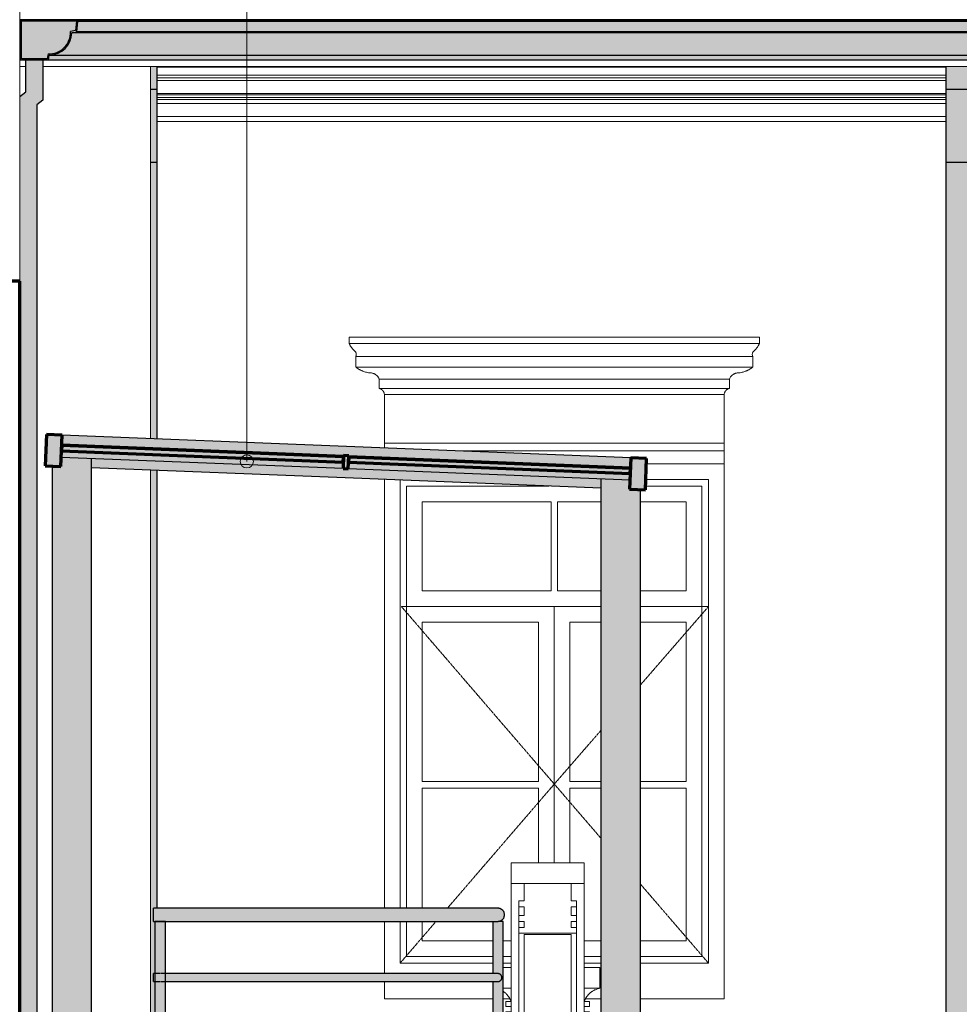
# Model space of a CAD drawing. Header units: millimetres. Extents: x -6278 to 66626, y -2027 to 8822.
# Tile 35 of 41: x 47513 to 51107, y 1563 to 5329. Entities that reach past the tile are written whole.
import ezdxf

# ---------------------------------------------------------------- set-up
doc = ezdxf.new("R2010")
doc.units = ezdxf.units.MM
doc.linetypes.add('_Tracejado pequeno', pattern=[2.25, 1.5, -0.75])
for name, color, linetype, lineweight in [('A-FLOR-HRAL', 11, 'Continuous', 25), ('A-GENM', 13, 'Continuous', 18), ('A-GLAZ', 151, 'Continuous', 18), ('A-GLAZ-CURT', 52, 'Continuous', 25), ('A-GLAZ-CWMG', 51, 'Continuous', 18), ('A-GLAZ-HDLN', 1, '_Tracejado pequeno', 18), ('A-ROOF', 132, 'Continuous', 25), ('A-ROOF-OTLN', 132, 'Continuous', 18), ('A-WALL', 113, 'Continuous', 18), ('G-ANNO-TEXT', 231, 'Continuous', 9), ('S-COLS', 52, 'Continuous', 25)]:
    doc.layers.add(name, color=color, linetype=linetype, lineweight=lineweight)

# ---------------------------------------------------------------- blocks, each defined once
blk = doc.blocks.new('Railing - 4 cm-3948223-CORTE D - MANTER _ CONSTRUIR')
at = {"layer": 'A-FLOR-HRAL'}
blk.add_hatch(color=9, dxfattribs=at).paths.add_polyline_path([(7923.4, 1030), (7943.4, 1030), (7943.4, 1880), (7903.4, 1880), (7903.4, 1680), (7927.3, 1679.5), (7930.9, 1678), (7934.3, 1675.2), (7937.1, 1670.9), (7938, 1668.3), (7938.4, 1665), (7937.1, 1659.1), (7936.4, 1657.5), (7933.4, 1653.9), (7929.8, 1651.5), (7927.3, 1650.5), (7919.8, 1650), (7903.4, 1650), (7903.4, 1480), (7927.3, 1479.5), (7930.9, 1478), (7935.2, 1474.1), (7937.1, 1470.9), (7937.9, 1468.9), (7938.4, 1465), (7937.1, 1459.1), (7935.3, 1456), (7933.4, 1453.9), (7930.9, 1452), (7926, 1450.3), (7921, 1450), (7903.4, 1450), (7903.8, 1280), (7927.3, 1279.5), (7932, 1277.2), (7934, 1275.6), (7937.1, 1270.9), (7937.9, 1268.9), (7938.4, 1265), (7937.1, 1259.1), (7936.1, 1257.1), (7933.4, 1253.9), (7930.9, 1252), (7927.1, 1250.5), (7922.1, 1250), (7903.4, 1250), (7903.4, 1030), (7918.4, 1030)], flags=0)
at = {"layer": 'A-FLOR-HRAL', "color": 5}
for p, q in [((7903.4, 1880), (7903.4, 1680)), ((7943.4, 1880), (7923.4, 1880)), ((7943.4, 1030), (7943.4, 1880)), ((7903.4, 1650), (7903.4, 1480)), ((7903.4, 1450), (7903.4, 1280)), ((7903.4, 1250), (7903.4, 1030))]:
    blk.add_line(p, q, dxfattribs=at)
blk = doc.blocks.new('Railing - 4 cm-V21-CORTE D - MANTER _ CONSTRUIR')
at = {"layer": 'A-FLOR-HRAL'}
for points in [[(6626, 1030), (6631, 1030), (6631, 1880), (6611, 1880), (6611.3, 1679.8), (6612.3, 1679), (6617.3, 1670.9), (6618.2, 1668.3), (6618.7, 1665), (6617.3, 1659.1), (6616.7, 1657.5), (6611, 1650), (6611, 1480), (6612.3, 1479), (6617.3, 1470.9), (6618.2, 1468.9), (6618.7, 1465), (6617.3, 1459.1), (6615.5, 1456), (6611, 1450), (6611, 1280), (6612.3, 1279), (6617.3, 1270.9), (6618.2, 1268.9), (6618.7, 1265), (6617.3, 1259.1), (6616.3, 1257.1), (6611, 1250), (6611, 1030), (6621, 1030)], [(6631, 1030), (6651, 1030), (6650.6, 1250.2), (6649.6, 1251), (6644.6, 1259.1), (6643.6, 1262.4), (6643.3, 1265), (6644.6, 1270.9), (6645.3, 1272.5), (6651, 1280), (6651, 1450), (6649.6, 1451), (6644.6, 1459.1), (6643.8, 1461.1), (6643.3, 1465), (6644.6, 1470.9), (6646.4, 1473.9), (6651, 1480), (6651, 1650), (6649.6, 1651), (6644.6, 1659.1), (6643.8, 1661.1), (6643.3, 1665), (6644.6, 1670.9), (6645.5, 1672.8), (6651, 1680), (6651, 1880), (6631, 1880), (6631, 1149.7)]]:
    blk.add_hatch(color=9, dxfattribs=at).paths.add_polyline_path(points, flags=0)
at = {"layer": 'A-FLOR-HRAL', "color": 5}
for p, q in [((6611, 1880), (6611, 1030)), ((6631, 1880), (6611, 1880)), ((6651, 1880), (6631, 1880)), ((6651, 1030), (6651, 1880))]:
    blk.add_line(p, q, dxfattribs=at)
blk = doc.blocks.new('Railing - Railing-2916073-CORTE D - MANTER _ CONSTRUIR')
at = {"layer": 'A-FLOR-HRAL'}
for points in [[(7364.7, 1905), (7948.4, 1905), (7947.6, 1911.5), (7945.1, 1917.5), (7941.1, 1922.7), (7935.9, 1926.7), (7929.9, 1929.1), (7923.4, 1930), (6606, 1930), (6606, 1905), (6976.9, 1905)], [(6976.9, 1880), (7923.4, 1880), (7929.9, 1880.9), (7935.9, 1883.3), (7941.1, 1887.3), (7945.1, 1892.5), (7947.6, 1898.5), (7948.4, 1905), (6606, 1905), (6606, 1880), (6782.9, 1880)]]:
    blk.add_hatch(color=9, dxfattribs=at).paths.add_polyline_path(points, flags=0)
h = blk.add_hatch(color=9, dxfattribs=at)
h.paths.add_polyline_path([(6618.7, 1665), (6618.1, 1668.9), (6616.6, 1672.5), (6611, 1680), (6606, 1679.5), (6606, 1665)], flags=0)
h.paths.add_polyline_path([(6643.3, 1665), (7938.4, 1665), (7937.9, 1668.9), (7936.4, 1672.5), (7934, 1675.6), (7930.9, 1678), (7927.3, 1679.5), (7923.4, 1680), (6649.9, 1679.5), (6645.3, 1672.5), (6643.8, 1668.9), (6643.3, 1665.1)], flags=0)
h = blk.add_hatch(color=9, dxfattribs=at)
h.paths.add_polyline_path([(7923.4, 1650), (7927.3, 1650.5), (7930.9, 1652), (7934, 1654.4), (7936.4, 1657.5), (7937.9, 1661.1), (7938.4, 1665), (6643.3, 1664.9), (6643.9, 1661), (6645.4, 1657.4), (6651, 1650), (7898, 1650)], flags=0)
h.paths.add_polyline_path([(6611, 1650), (6612, 1650.5), (6616.7, 1657.5), (6618.2, 1661.1), (6618.7, 1665), (6606, 1665), (6606, 1650)], flags=0)
h = blk.add_hatch(color=9, dxfattribs=at)
h.paths.add_polyline_path([(6618.7, 1465), (6618.1, 1468.9), (6616.6, 1472.5), (6611, 1480), (6606, 1479.5), (6606, 1465)], flags=0)
h.paths.add_polyline_path([(6643.3, 1465), (7938.4, 1465), (7937.9, 1468.9), (7936.4, 1472.5), (7934, 1475.6), (7930.9, 1478), (7927.3, 1479.5), (7923.4, 1480), (6649.9, 1479.5), (6645.3, 1472.5), (6643.8, 1468.9), (6643.3, 1465.1)], flags=0)
h = blk.add_hatch(color=9, dxfattribs=at)
h.paths.add_polyline_path([(7923.4, 1450), (7927.3, 1450.5), (7930.9, 1452), (7934, 1454.4), (7936.4, 1457.5), (7937.9, 1461.1), (7938.4, 1465), (6643.3, 1464.9), (6643.9, 1461), (6645.4, 1457.4), (6651, 1450), (7752.6, 1450)], flags=0)
h.paths.add_polyline_path([(6606, 1450), (6612, 1450.5), (6616.7, 1457.5), (6618.2, 1461.1), (6618.7, 1465), (6606, 1465), (6606, 1450.5)], flags=0)
h = blk.add_hatch(color=9, dxfattribs=at)
h.paths.add_polyline_path([(6618.7, 1265), (6618.1, 1268.9), (6616.6, 1272.5), (6611, 1280), (6606, 1279.5), (6606, 1265)], flags=0)
h.paths.add_polyline_path([(6643.3, 1265), (7938.4, 1265), (7937.9, 1268.9), (7936.4, 1272.5), (7934, 1275.6), (7930.9, 1278), (7927.3, 1279.5), (7923.4, 1280), (6649.9, 1279.5), (6645.3, 1272.5), (6643.8, 1268.9), (6643.3, 1265.1)], flags=0)
h = blk.add_hatch(color=9, dxfattribs=at)
h.paths.add_polyline_path([(7752.6, 1250), (7927.3, 1250.5), (7930.9, 1252), (7934, 1254.4), (7936.4, 1257.5), (7937.9, 1261.1), (7938.4, 1265), (6643.3, 1264.9), (6643.9, 1261), (6645.4, 1257.4), (6651, 1250), (6976.9, 1250)], flags=0)
h.paths.add_polyline_path([(6611, 1250), (6612, 1250.5), (6616.7, 1257.5), (6618.2, 1261.1), (6618.7, 1265), (6606, 1265), (6606, 1250)], flags=0)
at = {"layer": 'A-FLOR-HRAL', "color": 5}
for p, q in [((7923.4, 1930), (6606, 1930)), ((6606, 1905), (6606, 1930)), ((6606, 1880), (6606, 1905)), ((6606, 1880), (7923.4, 1880)), ((6629.2, 1680), (6606, 1680)), ((6606, 1665), (6606, 1680)), ((6606, 1650), (6606, 1665)), ((7923.4, 1680), (6632.8, 1680)), ((6606, 1650), (6629.2, 1650)), ((6632.8, 1650), (7923.4, 1650)), ((6629.2, 1480), (6606, 1480)), ((6606, 1465), (6606, 1480)), ((7923.4, 1480), (6632.8, 1480)), ((6606, 1450), (6606, 1465)), ((6606, 1450), (6629.2, 1450)), ((6632.8, 1450), (7923.4, 1450)), ((6629.2, 1280), (6606, 1280)), ((6606, 1265), (6606, 1280)), ((6606, 1250), (6606, 1265)), ((6606, 1250), (6629.2, 1250)), ((7923.4, 1280), (6632.8, 1280)), ((6632.8, 1250), (7923.4, 1250))]:
    blk.add_line(p, q, dxfattribs=at)
for points, knots in [([(7948.4, 1905), (7948.4, 1907.2), (7948, 1910.5), (7946.6, 1914.6), (7945.2, 1917.5), (7943.6, 1919.8), (7942.2, 1921.5), (7940.8, 1923.1), (7938.7, 1924.9), (7936.4, 1926.4), (7934.5, 1927.4), (7933, 1928.1), (7931.5, 1928.7), (7929.9, 1929.2), (7928.3, 1929.5), (7926.7, 1929.8), (7925.1, 1930), (7924, 1930), (7923.4, 1930)], [0, 0, 0, 0, 0.0833333, 0.125, 0.1666667, 0.2083333, 0.2291667, 0.25, 0.2916667, 0.3333333, 0.3541667, 0.375, 0.3958333, 0.4166667, 0.4375, 0.4583333, 0.4791667, 0.5, 0.5, 0.5, 0.5]), ([(7923.4, 1880), (7924, 1880), (7925.1, 1880), (7926.7, 1880.2), (7928.3, 1880.5), (7929.9, 1880.8), (7931.5, 1881.3), (7933, 1881.9), (7934.5, 1882.6), (7935.9, 1883.3), (7937.3, 1884.2), (7939.1, 1885.5), (7940.8, 1886.9), (7942.2, 1888.5), (7943.6, 1890.2), (7945.2, 1892.5), (7946.6, 1895.4), (7948, 1899.5), (7948.4, 1902.8), (7948.4, 1905)], [0.5, 0.5, 0.5, 0.5, 0.5208333, 0.5416667, 0.5625, 0.5833333, 0.6041667, 0.625, 0.6458333, 0.6666667, 0.6875, 0.7083333, 0.75, 0.7708333, 0.7916667, 0.8333333, 0.875, 0.9166667, 1, 1, 1, 1]), ([(7938.4, 1665), (7938.4, 1666.3), (7938.2, 1668.3), (7937.3, 1670.8), (7936.5, 1672.5), (7935.6, 1673.9), (7934.7, 1674.9), (7933.8, 1675.9), (7932.6, 1676.9), (7931.2, 1677.8), (7930.1, 1678.5), (7929.2, 1678.9), (7928.3, 1679.2), (7927.3, 1679.5), (7926.4, 1679.7), (7925.4, 1679.9), (7924.4, 1680), (7923.8, 1680), (7923.4, 1680)], [0, 0, 0, 0, 0.0833333, 0.125, 0.1666667, 0.2083333, 0.2291667, 0.25, 0.2916667, 0.3333333, 0.3541667, 0.375, 0.3958333, 0.4166667, 0.4375, 0.4583333, 0.4791667, 0.5, 0.5, 0.5, 0.5]), ([(7923.4, 1650), (7923.8, 1650), (7924.4, 1650), (7925.4, 1650.1), (7926.4, 1650.3), (7927.3, 1650.5), (7928.3, 1650.8), (7929.2, 1651.1), (7930.1, 1651.5), (7930.9, 1652), (7931.8, 1652.5), (7932.8, 1653.3), (7933.8, 1654.1), (7934.7, 1655.1), (7935.6, 1656.1), (7936.5, 1657.5), (7937.3, 1659.2), (7938.2, 1661.7), (7938.4, 1663.7), (7938.4, 1665)], [0.5, 0.5, 0.5, 0.5, 0.5208333, 0.5416667, 0.5625, 0.5833333, 0.6041667, 0.625, 0.6458333, 0.6666667, 0.6875, 0.7083333, 0.75, 0.7708333, 0.7916667, 0.8333333, 0.875, 0.9166667, 1, 1, 1, 1]), ([(7938.4, 1465), (7938.4, 1466.3), (7938.2, 1468.3), (7937.3, 1470.8), (7936.5, 1472.5), (7935.6, 1473.9), (7934.7, 1474.9), (7933.8, 1475.9), (7932.6, 1476.9), (7931.2, 1477.8), (7930.1, 1478.5), (7929.2, 1478.9), (7928.3, 1479.2), (7927.3, 1479.5), (7926.4, 1479.7), (7925.4, 1479.9), (7924.4, 1480), (7923.8, 1480), (7923.4, 1480)], [0, 0, 0, 0, 0.0833333, 0.125, 0.1666667, 0.2083333, 0.2291667, 0.25, 0.2916667, 0.3333333, 0.3541667, 0.375, 0.3958333, 0.4166667, 0.4375, 0.4583333, 0.4791667, 0.5, 0.5, 0.5, 0.5]), ([(7923.4, 1450), (7923.8, 1450), (7924.4, 1450), (7925.4, 1450.1), (7926.4, 1450.3), (7927.3, 1450.5), (7928.3, 1450.8), (7929.2, 1451.1), (7930.1, 1451.5), (7930.9, 1452), (7931.8, 1452.5), (7932.8, 1453.3), (7933.8, 1454.1), (7934.7, 1455.1), (7935.6, 1456.1), (7936.5, 1457.5), (7937.3, 1459.2), (7938.2, 1461.7), (7938.4, 1463.7), (7938.4, 1465)], [0.5, 0.5, 0.5, 0.5, 0.5208333, 0.5416667, 0.5625, 0.5833333, 0.6041667, 0.625, 0.6458333, 0.6666667, 0.6875, 0.7083333, 0.75, 0.7708333, 0.7916667, 0.8333333, 0.875, 0.9166667, 1, 1, 1, 1]), ([(7938.4, 1265), (7938.4, 1266.3), (7938.2, 1268.3), (7937.3, 1270.8), (7936.5, 1272.5), (7935.6, 1273.9), (7934.7, 1274.9), (7933.8, 1275.9), (7932.6, 1276.9), (7931.2, 1277.8), (7930.1, 1278.5), (7929.2, 1278.9), (7928.3, 1279.2), (7927.3, 1279.5), (7926.4, 1279.7), (7925.4, 1279.9), (7924.4, 1280), (7923.8, 1280), (7923.4, 1280)], [0, 0, 0, 0, 0.0833333, 0.125, 0.1666667, 0.2083333, 0.2291667, 0.25, 0.2916667, 0.3333333, 0.3541667, 0.375, 0.3958333, 0.4166667, 0.4375, 0.4583333, 0.4791667, 0.5, 0.5, 0.5, 0.5]), ([(7923.4, 1250), (7923.8, 1250), (7924.4, 1250), (7925.4, 1250.1), (7926.4, 1250.3), (7927.3, 1250.5), (7928.3, 1250.8), (7929.2, 1251.1), (7930.1, 1251.5), (7930.9, 1252), (7931.8, 1252.5), (7932.8, 1253.3), (7933.8, 1254.1), (7934.7, 1255.1), (7935.6, 1256.1), (7936.5, 1257.5), (7937.3, 1259.2), (7938.2, 1261.7), (7938.4, 1263.7), (7938.4, 1265)], [0.5, 0.5, 0.5, 0.5, 0.5208333, 0.5416667, 0.5625, 0.5833333, 0.6041667, 0.625, 0.6458333, 0.6666667, 0.6875, 0.7083333, 0.75, 0.7708333, 0.7916667, 0.8333333, 0.875, 0.9166667, 1, 1, 1, 1])]:
    blk.add_open_spline(points, degree=3, knots=knots, dxfattribs=at)
for name in ['Railing - 4 cm-V21-CORTE D - MANTER _ CONSTRUIR', 'Railing - 4 cm-3948223-CORTE D - MANTER _ CONSTRUIR']:
    blk.add_blockref(name, (0, 0))
blk = doc.blocks.new('Generic Models 2 - Generic Models 2-3017803-CORTE D - MANTER _ CONSTRUIR')
at = {"layer": 'A-GENM'}
for p, q in [((7973.4, 2025.2), (7973.4, 2103.7)), ((7973.4, 2103.7), (8253.4, 2103.7)), ((8253.4, 2103.7), (8253.4, 2025.2)), ((9893.5, 2025.2), (9893.5, 2103.7)), ((9893.5, 2103.7), (10173.5, 2103.7)), ((10173.5, 2103.7), (10173.5, 2025.2)), ((7973.4, 1495.3), (7973.4, 2025.2)), ((7973.4, 2025.2), (8203.4, 2025.2)), ((8023.6, 2025.2), (8203.4, 2025.2)), ((8023.6, 2025.2), (8023.6, 1957.8)), ((8203.4, 2025.2), (8223.4, 2025.2)), ((8203.4, 1957.8), (8203.4, 2025.2)), ((8223.4, 2025.2), (8253.4, 2025.2)), ((8253.4, 2025.2), (8253.4, 1495.3)), ((9893.5, 1495.3), (9893.5, 2025.2)), ((9893.5, 2025.2), (9923.5, 2025.2)), ((9923.5, 2025.2), (9943.5, 2025.2)), ((9943.5, 2025.2), (10123.4, 2025.2)), ((9943.5, 2025.2), (10123.4, 2025.2)), ((9943.5, 2025.2), (9943.5, 1957.8)), ((10123.4, 2025.2), (10143.4, 2025.2)), ((10123.4, 1957.8), (10123.4, 2025.2)), ((10143.4, 2025.2), (10173.5, 2025.2)), ((10173.5, 2025.2), (10173.5, 1495.3)), ((8003.4, 1935.4), (8003.4, 1957.8)), ((8023.6, 1957.8), (8003.4, 1957.8)), ((8003.4, 1901.7), (8003.4, 1935.4)), ((8003.4, 1935.4), (8023.6, 1935.4)), ((8023.6, 1935.4), (8023.6, 1901.7)), ((8223.4, 1957.8), (8203.4, 1957.8)), ((8203.4, 1901.7), (8203.4, 1935.4)), ((8203.4, 1935.4), (8223.4, 1935.4)), ((8223.4, 1957.8), (8223.4, 1935.4)), ((8223.4, 1935.4), (8223.4, 1901.7)), ((9923.5, 1935.4), (9923.5, 1957.8)), ((9943.5, 1957.8), (9923.5, 1957.8)), ((9923.5, 1901.7), (9923.5, 1935.4)), ((9923.5, 1935.4), (9943.5, 1935.4)), ((9943.5, 1935.4), (9943.5, 1901.7)), ((10143.5, 1957.8), (10123.4, 1957.8)), ((10123.4, 1901.7), (10123.4, 1935.4)), ((10123.4, 1935.4), (10143.5, 1935.4)), ((10143.5, 1957.8), (10143.5, 1935.4)), ((10143.5, 1935.4), (10143.5, 1901.7)), ((8003.4, 1879.2), (8003.4, 1901.7)), ((8023.6, 1901.7), (8003.4, 1901.7)), ((8223.4, 1901.7), (8203.4, 1901.7)), ((8223.4, 1901.7), (8223.4, 1879.2)), ((9923.5, 1879.2), (9923.5, 1901.7)), ((9943.5, 1901.7), (9923.5, 1901.7)), ((10143.5, 1901.7), (10123.4, 1901.7)), ((10143.5, 1901.7), (10143.5, 1879.2)), ((8003.4, 1856.8), (8003.4, 1879.2)), ((8003.4, 1879.2), (8023.5, 1879.2)), ((8003.4, 1834.4), (8003.4, 1856.8)), ((8023.5, 1856.8), (8003.4, 1856.8)), ((8023.5, 1879.2), (8023.5, 1856.8)), ((8203.4, 1856.8), (8203.4, 1879.2)), ((8203.4, 1879.2), (8223.4, 1879.2)), ((8223.4, 1856.8), (8203.4, 1856.8)), ((8223.4, 1879.2), (8223.4, 1856.8)), ((8223.4, 1856.8), (8223.4, 1834.4)), ((9923.5, 1856.8), (9923.5, 1879.2)), ((9923.5, 1879.2), (9943.5, 1879.2)), ((9923.5, 1834.4), (9923.5, 1856.8)), ((9943.5, 1856.8), (9923.5, 1856.8)), ((9943.5, 1879.2), (9943.5, 1856.8)), ((10123.5, 1856.8), (10123.5, 1879.2)), ((10123.5, 1879.2), (10143.5, 1879.2)), ((10143.5, 1856.8), (10123.5, 1856.8)), ((10143.5, 1879.2), (10143.5, 1856.8)), ((10143.5, 1856.8), (10143.5, 1834.4)), ((8003.4, 1304.3), (8003.4, 1834.4)), ((8003.4, 1834.4), (8223.4, 1834.4)), ((8023.4, 1273.7), (8023.4, 1829.5)), ((8023.4, 1829.5), (8203.4, 1829.5)), ((8203.4, 1829.5), (8203.4, 1273.7)), ((8223.4, 1834.4), (8223.4, 1304.3)), ((9923.5, 1304.3), (9923.5, 1834.4)), ((9923.5, 1834.4), (10143.5, 1834.4)), ((9943.5, 1273.7), (9943.5, 1829.5)), ((9943.5, 1829.5), (10123.5, 1829.5)), ((10123.5, 1829.5), (10123.5, 1273.7)), ((10143.5, 1834.4), (10143.5, 1304.3)), ((9833.5, 1761.2), (9893.5, 1761.2)), ((9833.5, 1623.8), (9833.5, 1761.2)), ((10173.5, 1761.2), (10222.3, 1761.2)), ((7943.4, 1703.8), (7973.4, 1703.8)), ((8253.4, 1703.8), (8313.5, 1703.8)), ((8313.5, 1703.8), (8313.5, 1623.8)), ((7973.4, 1623.8), (7943.4, 1623.8)), ((8313.5, 1623.8), (8253.4, 1623.8)), ((9893.5, 1623.8), (9833.5, 1623.8)), ((10222.3, 1623.8), (10173.5, 1623.8)), ((7953.4, 1573.8), (7953.4, 1553.8)), ((7953.4, 1573.8), (7973.4, 1573.8)), ((7973.4, 1553.8), (7953.4, 1553.8)), ((8273.4, 1573.8), (8253.4, 1573.8)), ((8253.4, 1553.8), (8273.4, 1553.8)), ((8273.4, 1553.8), (8273.4, 1573.8)), ((9873.5, 1573.8), (9873.5, 1553.8)), ((9893.5, 1573.8), (9873.5, 1573.8)), ((9873.5, 1553.8), (9893.5, 1553.8)), ((10173.5, 1573.8), (10193.5, 1573.8)), ((10193.5, 1553.8), (10173.5, 1553.8)), ((10193.5, 1553.8), (10193.5, 1573.8)), ((7953.5, 1533.3), (7973.4, 1533.3)), ((7953.5, 1533.3), (7953.5, 1513.3)), ((7973.4, 1513.3), (7953.5, 1513.3)), ((8273.5, 1533.3), (8253.5, 1533.3)), ((8253.5, 1533.3), (8253.5, 1513.3)), ((8253.5, 1513.3), (8273.5, 1513.3)), ((8273.5, 1513.3), (8273.5, 1533.3)), ((9893.5, 1533.3), (9873.5, 1533.3)), ((9873.5, 1533.3), (9873.5, 1513.3)), ((9873.5, 1513.3), (9893.5, 1513.3)), ((9893.5, 1513.3), (9893.5, 1533.3)), ((10173.5, 1533.3), (10193.5, 1533.3)), ((10193.5, 1513.3), (10173.5, 1513.3)), ((10193.5, 1513.3), (10193.5, 1533.3)), ((7973.4, 1495.3), (7973.4, 1273.7)), ((7973.4, 1495.3), (8003.4, 1495.3)), ((8223.4, 1495.3), (8253.4, 1495.3)), ((8253.4, 1495.3), (8253.4, 1273.7)), ((9893.5, 1495.3), (9923.5, 1495.3)), ((9893.5, 1273.7), (9893.5, 1495.3)), ((10143.5, 1495.3), (10173.5, 1495.3)), ((10173.5, 1273.7), (10173.5, 1495.3)), ((8003.4, 1304.3), (8023.4, 1304.3)), ((8203.4, 1304.3), (8223.4, 1304.3)), ((9923.5, 1304.3), (9943.5, 1304.3)), ((10123.5, 1304.3), (10143.5, 1304.3)), ((7973.4, 1030), (7973.4, 1273.7)), ((8253.4, 1273.7), (7973.4, 1273.7)), ((8253.4, 1273.7), (8253.4, 1030)), ((9893.5, 1030), (9893.5, 1273.7)), ((10173.5, 1273.7), (9893.5, 1273.7)), ((10173.5, 1273.7), (10173.5, 1030))]:
    blk.add_line(p, q, dxfattribs=at)
for points, knots in [([(8253.4, 1573.8), (8255.3, 1579), (8260.1, 1588.8), (8269.4, 1600.7), (8277.4, 1607.7), (8282.4, 1611.3), (8285.8, 1613.5), (8290.2, 1616.1), (8295.8, 1618.7), (8303.4, 1621.6), (8309.3, 1623.1), (8313.4, 1623.8)], [0, 0, 0, 0, 0.2, 0.4, 0.55, 0.5875, 0.625, 0.7, 0.775, 0.85, 1, 1, 1, 1]), ([(9833.5, 1623.8), (9839, 1622.9), (9849.4, 1620), (9861.6, 1613.6), (9870.4, 1607), (9878.4, 1599.6), (9886.9, 1588.8), (9891.6, 1579), (9893.5, 1573.8)], [0, 0, 0, 0, 0.2, 0.4, 0.5, 0.6, 0.8, 1, 1, 1, 1]), ([(10222.2, 1621), (10220.7, 1620.5), (10214.1, 1618.1), (10205.4, 1613.6), (10196.7, 1607), (10188.6, 1599.6), (10180.2, 1588.8), (10175.4, 1579), (10173.5, 1573.9)], [0.1419987, 0.1419987, 0.1419987, 0.1419987, 0.2, 0.4, 0.5, 0.6, 0.8, 0.9985817, 0.9985817, 0.9985817, 0.9985817]), ([(7973.5, 1573.9), (7971.6, 1579), (7966.8, 1588.8), (7957.5, 1600.7), (7949.5, 1607.7), (7945.1, 1610.9), (7944, 1611.6), (7943.7, 1611.8)], [0.0014183, 0.0014183, 0.0014183, 0.0014183, 0.2, 0.4, 0.55, 0.5875, 0.6, 0.6, 0.6, 0.6])]:
    blk.add_open_spline(points, degree=3, knots=knots, dxfattribs=at)
blk = doc.blocks.new('Window_CV - Window_CV - 1 divisão-4329172-CORTE D - MANTER _ CONSTRUIR')
at = {"layer": 'A-GLAZ'}
for p, q in [((8788.8, 3630), (8491.1, 3630)), ((8788.8, 1584), (8788.8, 3630)), ((7488.8, 3570.1), (7488.8, 1930)), ((7548.8, 1930), (7548.8, 3567.7)), ((7573.8, 3545), (7573.8, 1930)), ((7573.8, 3545), (8117.3, 3545)), ((8487.7, 3545), (8703.8, 3545)), ((8488.7, 3570), (8728.8, 3570)), ((8703.8, 1745), (8703.8, 3545)), ((8728.8, 3570), (8728.8, 1720)), ((7633.8, 3485), (7633.8, 3144)), ((8126.3, 3485), (7633.8, 3485)), ((8126.3, 3144), (8126.3, 3485)), ((8151.3, 3485), (8151.3, 3144)), ((8318.5, 3485), (8151.3, 3485)), ((8643.8, 3485), (8468.5, 3485)), ((8643.8, 3144), (8643.8, 3485)), ((8126.3, 3144), (7633.8, 3144)), ((8318.5, 3144), (8151.3, 3144)), ((8643.8, 3144), (8468.5, 3144)), ((7573.8, 3084), (8318.5, 3084)), ((8138.8, 3084), (7573.8, 3084)), ((8138.8, 3084), (8138.8, 2103.7)), ((8138.8, 2103.7), (8138.8, 3084)), ((8318.5, 3084), (8138.8, 3084)), ((8468.5, 3084), (8703.8, 3084)), ((8703.8, 3084), (8468.5, 3084)), ((7633.8, 2414.5), (7633.8, 3024)), ((7633.8, 3024), (8078.8, 3024)), ((8078.8, 3024), (8078.8, 2414.5)), ((8198.8, 2414.5), (8198.8, 3024)), ((8198.8, 3024), (8318.5, 3024)), ((8468.5, 3024), (8643.8, 3024)), ((8643.8, 3024), (8643.8, 2414.5)), ((8078.8, 2414.5), (7633.8, 2414.5)), ((8318.5, 2414.5), (8198.8, 2414.5)), ((8643.8, 2414.5), (8468.5, 2414.5)), ((7633.8, 2389.5), (7633.8, 1930)), ((7633.8, 2389.5), (8078.8, 2389.5)), ((8078.8, 2103.7), (8078.8, 2389.5)), ((8198.8, 2389.5), (8318.5, 2389.5)), ((8198.8, 2389.5), (8198.8, 2103.7)), ((8468.5, 2389.5), (8643.8, 2389.5)), ((8643.8, 1805), (8643.8, 2389.5)), ((7488.8, 1880), (7488.8, 1680)), ((7548.8, 1720), (7548.8, 1880)), ((7573.8, 1880), (7573.8, 1745)), ((7633.8, 1880), (7633.8, 1805)), ((7633.8, 1805), (7903.4, 1805)), ((7943.4, 1805), (7973.4, 1805)), ((8253.4, 1805), (8318.5, 1805)), ((8468.5, 1805), (8643.8, 1805)), ((7573.8, 1745), (7903.4, 1745)), ((7943.4, 1745), (7973.4, 1745)), ((8253.4, 1745), (8318.5, 1745)), ((8468.5, 1745), (8703.8, 1745)), ((7903.4, 1720), (7548.8, 1720)), ((7973.4, 1720), (7943.4, 1720)), ((8318.5, 1720), (8253.4, 1720)), ((8728.8, 1720), (8468.5, 1720)), ((7488.8, 1650), (7488.8, 1584)), ((7488.8, 1584), (7903.4, 1584)), ((7943.4, 1584), (7968.5, 1584)), ((8258.4, 1584), (8318.5, 1584)), ((8468.5, 1584), (8788.8, 1584))]:
    blk.add_line(p, q, dxfattribs=at)
at = {"layer": 'A-GLAZ-HDLN'}
for p, q in [((8318.5, 3084), (7553.9, 3084)), ((8138.8, 2405), (7553.9, 3084)), ((8728.8, 3084), (8468.5, 3084)), ((8728.8, 3084), (8468.5, 2784.5)), ((8318.5, 2611.8), (8138.8, 2405)), ((7729.6, 1930), (8138.8, 2405)), ((8138.8, 2405), (8318.5, 2196.3)), ((8468.5, 2022.2), (8728.8, 1720)), ((7548.8, 1720), (7686.6, 1880))]:
    blk.add_line(p, q, dxfattribs=at)
blk = doc.blocks.new('Rectangular Mullion - 6x12 cm metal-4019209-CORTE D - MANTER _ CONSTRUIR')
at = {"layer": 'A-GLAZ-CWMG', "lineweight": 25}
h = blk.add_hatch(color=9, dxfattribs=at)
h.paths.add_polyline_path([(7339.1, 3576.1), (7340.5, 3611.1), (6368.5, 3650), (6368.5, 3615), (6992.8, 3590)], flags=0)
h.paths.add_polyline_path([(7342.5, 3661.1), (7343.9, 3696), (6255.8, 3739.6), (6254.4, 3704.6), (7332.5, 3661.5)], flags=0)
at = {"layer": 'A-GLAZ-CWMG', "color": 5, "lineweight": 25}
for p, q in [((7343.9, 3696), (6255.8, 3739.6)), ((7339.1, 3576.1), (6368.5, 3615))]:
    blk.add_line(p, q, dxfattribs=at)
blk = doc.blocks.new('System Panel - Vidro 2cm escuro2-4253585-CORTE D - MANTER _ CONSTRUIR')
at = {"layer": 'A-GLAZ-CURT'}
blk.add_hatch(color=173, dxfattribs=at).paths.add_polyline_path([(8429.5, 3592.6), (8430.3, 3612.5), (7352.3, 3655.7), (7351.5, 3635.7), (8140.5, 3604.1)], flags=0)
at = {"layer": 'A-GLAZ-CURT', "color": 7, "lineweight": 70}
for p, q in [((7352.3, 3655.7), (7351.5, 3635.7)), ((8430.3, 3612.5), (7352.3, 3655.7)), ((7351.5, 3635.7), (8429.5, 3592.6)), ((8429.5, 3592.6), (8430.3, 3612.5))]:
    blk.add_line(p, q, dxfattribs=at)
blk = doc.blocks.new('Rectangular Mullion - 6x12 cm metal-4024690-CORTE D - MANTER _ CONSTRUIR')
at = {"layer": 'A-GLAZ-CWMG', "lineweight": 25}
blk.add_hatch(color=173, dxfattribs=at).paths.add_polyline_path([(8487.1, 3530.2), (8491.9, 3650.1), (8431.9, 3652.5), (8427.1, 3532.6)], flags=0)
at = {"layer": 'A-GLAZ-CWMG', "color": 7, "lineweight": 70}
for p, q in [((8431.9, 3652.5), (8427.1, 3532.6)), ((8491.9, 3650.1), (8431.9, 3652.5)), ((8487.1, 3530.2), (8491.9, 3650.1)), ((8427.1, 3532.6), (8487.1, 3530.2))]:
    blk.add_line(p, q, dxfattribs=at)
blk = doc.blocks.new('Rectangular Mullion - 6x12 cm metal-4024691-CORTE D - MANTER _ CONSTRUIR')
at = {"layer": 'A-GLAZ-CWMG', "lineweight": 25}
blk.add_hatch(color=173, dxfattribs=at).paths.add_polyline_path([(6251, 3619.6), (6255.8, 3739.6), (6195.9, 3742), (6191.1, 3622), (6201.1, 3621.6)], flags=0)
at = {"layer": 'A-GLAZ-CWMG', "color": 7, "lineweight": 70}
for p, q in [((6195.9, 3742), (6191.1, 3622)), ((6255.8, 3739.6), (6195.9, 3742)), ((6251, 3619.6), (6255.8, 3739.6)), ((6191.1, 3622), (6251, 3619.6))]:
    blk.add_line(p, q, dxfattribs=at)
blk = doc.blocks.new('Rectangular Mullion - 6x12 cm metal-4019211-CORTE D - MANTER _ CONSTRUIR')
at = {"layer": 'A-GLAZ-CWMG', "lineweight": 25}
h = blk.add_hatch(color=9, dxfattribs=at)
h.paths.add_polyline_path([(8318.5, 3537), (8318.5, 3572), (7340.5, 3610.7), (7339.1, 3576.1), (7752.6, 3559.6)], flags=0)
h.paths.add_polyline_path([(8430.5, 3617.5), (8431.9, 3652.5), (7343.9, 3696), (7342.5, 3661.1), (8430.3, 3617.5)], flags=0)
at = {"layer": 'A-GLAZ-CWMG', "color": 5, "lineweight": 25}
for p, q in [((8431.9, 3652.5), (7343.9, 3696)), ((8318.5, 3537), (7339.1, 3576.1))]:
    blk.add_line(p, q, dxfattribs=at)
blk = doc.blocks.new('Rectangular Mullion - 2x5 cm metal-4024694-CORTE D - MANTER _ CONSTRUIR')
at = {"layer": 'A-GLAZ-CWMG', "lineweight": 25}
blk.add_hatch(color=173, dxfattribs=at).paths.add_polyline_path([(7350.5, 3610.7), (7352.5, 3660.7), (7332.5, 3661.5), (7330.5, 3611.5)], flags=0)
at = {"layer": 'A-GLAZ-CWMG', "color": 7, "lineweight": 70}
for p, q in [((7332.5, 3661.5), (7330.5, 3611.5)), ((7352.5, 3660.7), (7332.5, 3661.5)), ((7350.5, 3610.7), (7352.5, 3660.7)), ((7330.5, 3611.5), (7350.5, 3610.7))]:
    blk.add_line(p, q, dxfattribs=at)
blk = doc.blocks.new('Rectangular Mullion - 2x5 cm metal-4019206-CORTE D - MANTER _ CONSTRUIR')
at = {"layer": 'A-GLAZ-CWMG', "lineweight": 25}
h = blk.add_hatch(color=9, dxfattribs=at)
h.paths.add_polyline_path([(7330.5, 3611.5), (7331.5, 3636.5), (6253.4, 3679.6), (6252.4, 3654.6), (6976.9, 3625.6)], flags=0)
h.paths.add_polyline_path([(7332.3, 3656.5), (7332.3, 3661.5), (6254.4, 3704.6), (6254.2, 3699.6), (7330.5, 3656.5)], flags=0)
at = {"layer": 'A-GLAZ-CWMG', "color": 5, "lineweight": 25}
for p, q in [((7332.5, 3661.5), (6254.4, 3704.6)), ((7330.5, 3611.5), (6252.4, 3654.6))]:
    blk.add_line(p, q, dxfattribs=at)
blk = doc.blocks.new('ornamento esquadrias - ornamento esquadrias-V30-CORTE D - MANTER _ CONSTRUIR')
at = {"layer": 'A-GENM'}
for p, q in [((8923.5, 4114.9), (7354.1, 4114.9)), ((7354.1, 4114.9), (7354.1, 4089.9)), ((8923.5, 4089.9), (8923.5, 4114.9)), ((8923.5, 4089.9), (7354.1, 4089.9)), ((7354.1, 4089.9), (8923.5, 4089.9)), ((7379.1, 4039.9), (8898.5, 4039.9)), ((8898.5, 4039.9), (7379.1, 4039.9)), ((7379.1, 4039.9), (7379.1, 3999.9)), ((8898.5, 3999.9), (8898.5, 4039.9)), ((8898.5, 3999.9), (7379.1, 3999.9)), ((7379.1, 3999.9), (8898.5, 3999.9)), ((7469.1, 3953.3), (8808.5, 3953.3)), ((8808.5, 3953.3), (7469.1, 3953.3)), ((7469.1, 3953.3), (7469.1, 3918.3)), ((8808.5, 3918.3), (7469.1, 3918.3)), ((7469.1, 3918.3), (8808.5, 3918.3)), ((8808.5, 3918.3), (8808.5, 3953.3)), ((8788.8, 3894.9), (7488.8, 3894.9)), ((7488.8, 3894.9), (7488.8, 3709.1)), ((7488.8, 3894.9), (8788.8, 3894.9)), ((8788.8, 3709.1), (8788.8, 3894.9)), ((8788.8, 3709.1), (7488.8, 3709.1)), ((7488.8, 3709.1), (8788.8, 3709.1)), ((7488.8, 3690.2), (7488.8, 3709.1)), ((8788.8, 3709.1), (8788.8, 3679.1)), ((7768.2, 3679.1), (8788.8, 3679.1)), ((7768.2, 3679.1), (8788.8, 3679.1)), ((8788.8, 3679.1), (8788.8, 3629.9))]:
    blk.add_line(p, q, dxfattribs=at)
for points, knots in [([(7372.7, 4063.3), (7371.1, 4064.9), (7368.9, 4067.3), (7366, 4070.6), (7364.4, 4072.7), (7363.1, 4074.4), (7361.9, 4076.1), (7360.8, 4077.8), (7359.8, 4079.4), (7358.8, 4081), (7357.8, 4082.7), (7356.9, 4084.4), (7355.8, 4086.3), (7355.1, 4087.8), (7354.6, 4088.9), (7354.2, 4089.7), (7354.1, 4089.9), (7354.1, 4089.9)], [0, 0, 0, 0, 0.142857, 0.214286, 0.285714, 0.321429, 0.357143, 0.428571, 0.464286, 0.5, 0.571429, 0.625, 0.678571, 0.785714, 0.839286, 0.892857, 1, 1, 1, 1]), ([(8923.5, 4089.9), (8923.5, 4089.9), (8923.3, 4089.5), (8922.6, 4088.1), (8921.9, 4086.6), (8921, 4084.9), (8919.8, 4082.8), (8918.7, 4081), (8917.8, 4079.4), (8916.5, 4077.4), (8915.1, 4075.4), (8913.7, 4073.5), (8912.7, 4072.2), (8911.5, 4070.6), (8909.9, 4068.7), (8907.7, 4066.3), (8906, 4064.5), (8904.8, 4063.3)], [0, 0, 0, 0, 0.142857, 0.214286, 0.285714, 0.357143, 0.428571, 0.5, 0.535714, 0.571429, 0.678571, 0.705357, 0.732143, 0.785714, 0.839286, 0.892857, 1, 1, 1, 1]), ([(7379.1, 4039.9), (7379.1, 4039.9), (7379.3, 4040.3), (7380, 4041.8), (7380.9, 4044.3), (7381.4, 4047.6), (7381.2, 4051), (7380.5, 4053.6), (7380, 4055), (7379.3, 4056.5), (7378.5, 4057.9), (7377.5, 4059.2), (7375.8, 4061.1), (7374.2, 4062.5), (7372.7, 4063.3)], [0, 0, 0, 0, 0.125, 0.25, 0.375, 0.5, 0.625, 0.6875, 0.71875, 0.75, 0.8125, 0.84375, 0.875, 1, 1, 1, 1]), ([(8904.8, 4063.3), (8904.1, 4062.9), (8902.7, 4061.9), (8900.8, 4060.2), (8899.5, 4058.6), (8898.6, 4057.2), (8897.9, 4055.8), (8897.1, 4053.9), (8896.3, 4051), (8896.1, 4046.2), (8897.3, 4042.3), (8898.3, 4040.3), (8898.5, 4039.9), (8898.5, 4039.9)], [0, 0, 0, 0, 0.0625, 0.125, 0.1875, 0.21875, 0.25, 0.3125, 0.375, 0.5, 0.75, 0.875, 1, 1, 1, 1]), ([(7379.1, 3999.9), (7380.8, 3998.6), (7384.3, 3996.1), (7389, 3993), (7393, 3990.6), (7397.3, 3988.4), (7401.6, 3986.3), (7406.2, 3984.4), (7410.8, 3982.7), (7419.1, 3980), (7426.4, 3978.5), (7431.4, 3977.7)], [-1, -1, -1, -1, -0.875, -0.75, -0.6875, -0.625, -0.5, -0.4375, -0.375, -0.25, 0, 0, 0, 0]), ([(8846.2, 3977.7), (8851.1, 3978.5), (8858.5, 3980), (8866.8, 3982.7), (8871.4, 3984.4), (8874.8, 3985.8), (8878.1, 3987.3), (8881.3, 3988.9), (8884.5, 3990.6), (8888.5, 3993), (8893.3, 3996.1), (8896.8, 3998.6), (8898.5, 3999.9)], [-1, -1, -1, -1, -0.75, -0.625, -0.5625, -0.5, -0.4375, -0.375, -0.3125, -0.25, -0.125, 0, 0, 0, 0]), ([(7431.4, 3977.7), (7434.1, 3977.9), (7438.1, 3977.8), (7443.4, 3976.7), (7446.6, 3975.6), (7449.1, 3974.6), (7450.9, 3973.8), (7452.6, 3972.8), (7454.3, 3971.8), (7456, 3970.6), (7457.5, 3969.4), (7459.1, 3968.1), (7460.5, 3966.8), (7461.9, 3965.3), (7463.6, 3963.3), (7466.3, 3959.4), (7468.1, 3955.8), (7469.1, 3953.3)], [-1, -1, -1, -1, -0.833333, -0.75, -0.666667, -0.625, -0.583333, -0.541667, -0.5, -0.458333, -0.416667, -0.375, -0.333333, -0.291667, -0.25, -0.166667, 0, 0, 0, 0]), ([(8808.5, 3953.3), (8809.4, 3955.8), (8811.2, 3959.4), (8814.3, 3963.8), (8816.6, 3966.3), (8818.5, 3968.1), (8820, 3969.4), (8821.6, 3970.7), (8823.2, 3971.8), (8824.9, 3972.8), (8826.7, 3973.8), (8828.5, 3974.6), (8830.3, 3975.4), (8832.2, 3976.1), (8834.8, 3976.8), (8839.4, 3977.8), (8843.5, 3977.9), (8846.2, 3977.7)], [-1, -1, -1, -1, -0.833333, -0.75, -0.666667, -0.625, -0.583333, -0.541667, -0.5, -0.458333, -0.416667, -0.375, -0.333333, -0.291667, -0.25, -0.166667, 0, 0, 0, 0]), ([(7469.1, 3918.3), (7470, 3918.1), (7471.3, 3917.7), (7473, 3917), (7474.3, 3916.5), (7475.5, 3915.9), (7476.6, 3915.2), (7477.8, 3914.5), (7478.7, 3913.8), (7479.4, 3913.3), (7480, 3912.7), (7480.9, 3912), (7481.8, 3911), (7482.7, 3910.1), (7483.5, 3909), (7484.3, 3907.9), (7485.1, 3906.8), (7485.7, 3905.6), (7486.4, 3904.4), (7487.1, 3902.7), (7488.2, 3899.6), (7488.7, 3896.8), (7488.8, 3894.9)], [-1, -1, -1, -1, -0.916667, -0.875, -0.833333, -0.791667, -0.75, -0.708333, -0.666667, -0.645833, -0.625, -0.583333, -0.541667, -0.5, -0.458333, -0.416667, -0.375, -0.333333, -0.291667, -0.25, -0.166667, 0, 0, 0, 0]), ([(8788.8, 3894.9), (8788.9, 3896.8), (8789.4, 3899.6), (8790.6, 3903.2), (8791.6, 3905.2), (8792.5, 3906.8), (8793.2, 3907.9), (8794, 3909), (8794.8, 3910.1), (8795.7, 3911), (8796.7, 3912), (8797.7, 3912.9), (8798.7, 3913.7), (8799.8, 3914.5), (8800.9, 3915.2), (8802.1, 3915.9), (8803.3, 3916.5), (8804.5, 3917), (8806.2, 3917.7), (8807.6, 3918.1), (8808.5, 3918.3)], [-1, -1, -1, -1, -0.833333, -0.75, -0.666667, -0.625, -0.583333, -0.541667, -0.5, -0.458333, -0.416667, -0.375, -0.333333, -0.291667, -0.25, -0.208333, -0.166667, -0.125, -0.083333, 0, 0, 0, 0])]:
    blk.add_open_spline(points, degree=3, knots=knots, dxfattribs=at)
blk = doc.blocks.new('Rectangular Mullion - 6x12 cm-4252393-CORTE D - MANTER _ CONSTRUIR')
at = {"layer": 'A-GLAZ-CWMG'}
for p, q in [((6094.9, 5279.5), (6093.5, 5279.5)), ((6094.9, 5266.1), (6093.5, 5266.1)), ((6116.9, 5149.2), (6093.5, 5149.2)), ((11453.5, 5149.2), (6181.9, 5149.2))]:
    blk.add_line(p, q, dxfattribs=at)
blk = doc.blocks.new('Generic Models 1 - Generic Models 24-4258923-CORTE D - MANTER _ CONSTRUIR')
at = {"layer": 'A-GENM', "lineweight": 25}
for points in [[(6178.5, 1016.4), (6218.5, 1016.4), (6218.5, 1281.9), (6158.5, 1341.9), (6158.5, 5003), (6181.9, 5021.4), (6181.9, 5173.8), (6116.9, 5173.8), (6116.9, 5052.9), (6093.5, 5034.5), (6093.5, 1315), (6178.5, 1230), (6178.5, 1030)], [(6618.3, 5061.9), (6618.3, 5149.2), (6593.5, 5149.1), (6593.5, 5061.9)], [(9638.3, 5061.9), (9738.3, 5061.9), (9738.3, 5149.2), (9638.3, 5149.1), (9638.3, 5081.3)], [(6618.3, 4783), (6618.3, 5061.9), (6593.5, 5061.9), (6593.5, 4783)], [(9738.3, 4783), (9738.3, 5061.9), (9638.3, 5061.9), (9638.3, 4783), (9691.9, 4783)], [(9638.3, 1030), (9738.3, 1030), (9738.3, 4783), (9638.3, 4783), (9638.3, 1420.8)]]:
    blk.add_hatch(color=9, dxfattribs=at).paths.add_polyline_path(points, flags=0)
h = blk.add_hatch(color=9, dxfattribs=at)
h.paths.add_polyline_path([(6611, 1030), (6611, 1250), (6606, 1250.5), (6606, 1280), (6611, 1280), (6611, 1450), (6606, 1450.5), (6606, 1480), (6611, 1480), (6611, 1650), (6606, 1650.5), (6606, 1680), (6611, 1680), (6611, 1880), (6606, 1880), (6606, 1930), (6618.3, 1930), (6618.3, 3605), (6593.5, 3606), (6593.5, 1030)], flags=0)
h.paths.add_polyline_path([(6618.3, 3725.1), (6618.3, 4783), (6593.5, 4783), (6593.5, 3726)], flags=0)
at = {"layer": 'A-GENM', "color": 5, "lineweight": 25}
for p, q in [((6116.9, 5052.9), (6116.9, 5173.8)), ((6181.9, 5173.8), (6181.9, 5021.4)), ((6618.3, 5149.1), (6618.3, 5061.9)), ((9638.3, 5061.9), (9638.3, 5149.1)), ((6093.5, 5034.5), (6116.9, 5052.9)), ((6618.3, 5061.9), (6593.5, 5061.9)), ((6618.3, 5061.9), (6618.3, 4783)), ((9638.3, 4783), (9638.3, 5061.9)), ((9738.3, 5061.9), (9638.3, 5061.9)), ((6181.9, 5021.4), (6158.5, 5003)), ((6158.5, 5003), (6158.5, 1341.9)), ((6618.3, 4783), (6593.5, 4783)), ((6618.3, 4783), (6618.3, 3725.1)), ((9638.3, 1030), (9638.3, 4783)), ((9738.3, 4783), (9638.3, 4783)), ((6618.3, 3605), (6618.3, 1930))]:
    blk.add_line(p, q, dxfattribs=at)
blk = doc.blocks.new('ORNAMENTO SUPERIOR - ORNAMENTO SUPERIOR-4323885-CORTE D - MANTER _ CONSTRUIR')
at = {"layer": 'A-GENM'}
for p, q in [((6618.3, 5147.5), (9638.3, 5147.5)), ((9638.3, 5116.7), (6618.3, 5116.7)), ((9638.3, 5106.7), (6618.3, 5106.7)), ((9638.3, 5096.7), (6618.3, 5096.7)), ((9638.3, 5046.7), (6618.3, 5046.7)), ((6618.3, 5041.7), (9638.3, 5041.7)), ((6618.3, 5031.7), (9638.3, 5031.7)), ((9638.3, 5023.7), (6618.3, 5023.7)), ((9638.3, 5008.7), (6618.3, 5008.7)), ((9638.3, 4958.7), (6618.3, 4958.7)), ((9638.3, 4938.7), (6618.3, 4938.7))]:
    blk.add_line(p, q, dxfattribs=at)

msp = doc.modelspace()

# ---------------------------------------------------------------- hatches: boundary and pattern name
at = {"layer": 'A-ROOF-OTLN'}
for points in [[(47514.067, 5173.798), (47622.566, 5173.798), (47626.039, 5193.494), (47648.18, 5196.408), (47668.813, 5204.951), (47686.534, 5218.541), (47700.135, 5236.253), (47708.691, 5256.881), (47711.619, 5279.021), (47731.174, 5282.469), (47734.647, 5322.173), (47729.666, 5322.609), (47726.527, 5286.726), (47706.513, 5283.198), (47705.2, 5264.02), (47699.382, 5245.699), (47689.39, 5229.278), (47675.794, 5215.69), (47659.365, 5205.709), (47641.041, 5199.903), (47621.862, 5198.603), (47618.37, 5178.798), (47519.067, 5178.798), (47519.067, 5322.738), (47514.067, 5322.738), (47514.067, 5216.841)], [(50286.863, 5282.469), (52790.12, 5282.469), (52786.646, 5322.173), (47734.647, 5322.173), (47731.174, 5282.469), (50238.379, 5282.469)], [(48832.35, 5193.494), (52895.255, 5193.494), (52872.76, 5196.554), (52852.48, 5204.951), (52848.405, 5208.076), (52844.969, 5209.826), (52841.162, 5213.631), (52834.759, 5218.541), (52829.595, 5225.191), (52826.038, 5228.746), (52824.145, 5232.363), (52821.158, 5236.253), (52812.602, 5256.881), (52809.675, 5279.021), (47711.619, 5279.021), (47708.691, 5256.881), (47699.382, 5235.272), (47686.534, 5218.541), (47668.741, 5204.921), (47648.18, 5196.408), (47626.039, 5193.494), (48783.867, 5193.494)], [(50238.379, 5279.021), (52808.017, 5279.313), (52790.12, 5282.469), (47731.174, 5282.469), (47711.619, 5279.021), (50189.895, 5279.021)], [(47622.566, 5173.798), (52898.728, 5173.798), (52895.255, 5193.494), (47626.039, 5193.494), (47623.447, 5178.798)]]:
    msp.add_hatch(color=191, dxfattribs=at).paths.add_polyline_path(points, flags=0)
h = msp.add_hatch(color=191, dxfattribs=at)
h.paths.add_polyline_path([(47519.067, 5178.798), (47618.37, 5178.798), (47621.862, 5198.603), (47641.041, 5199.903), (47659.365, 5205.709), (47676.946, 5216.841), (47689.39, 5229.278), (47699.382, 5245.699), (47705.2, 5264.02), (47706.513, 5283.198), (47726.527, 5286.726), (47729.666, 5322.609), (52791.665, 5322.173), (52794.766, 5286.726), (52814.78, 5283.198), (52817.893, 5256.529), (52829.595, 5232.363), (52848.587, 5213.384), (52873.114, 5201.657), (52899.431, 5198.603), (52902.923, 5178.798), (53002.226, 5178.798), (53002.226, 5322.738), (47519.067, 5322.738), (47519.067, 5216.841)], flags=0)
h.paths.add_polyline_path([(52895.255, 5193.494), (52872.76, 5196.554), (52873.114, 5196.408)], flags=0)
h.paths.add_polyline_path([(52863.502, 5200.387), (52848.587, 5207.937), (52852.48, 5204.951), (52856.501, 5203.286)], flags=0)
h.paths.add_polyline_path([(52841.162, 5213.631), (52829.845, 5224.941), (52834.759, 5218.541), (52836.976, 5216.841)], flags=0)
h.paths.add_polyline_path([(52824.286, 5232.18), (52816.588, 5247.273), (52821.158, 5236.253), (52824.145, 5232.363)], flags=0)
h.paths.add_polyline_path([(52813.562, 5254.568), (52809.675, 5279.021), (52812.749, 5256.529)], flags=0)
at = {"layer": 'G-ANNO-TEXT'}
h = msp.add_hatch(color=250, dxfattribs=at)
edge = h.paths.add_edge_path(flags=0)
edge.add_arc((48381.767, 3639.044), 25, 0, 360)
at = {"layer": 'S-COLS'}
for points in [[(47787.634, 980), (47787.634, 3649.98), (47671.587, 3654.622), (47670.188, 3619.65), (47637.634, 3620.952), (47637.634, 980)], [(49887.634, 980), (49887.634, 3530.952), (49846.287, 3532.606), (49847.686, 3567.577), (49737.634, 3571.98), (49737.634, 980)]]:
    msp.add_hatch(color=191, dxfattribs=at).paths.add_polyline_path(points, flags=0)

# ---------------------------------------------------------------- linework, layer by layer
at = {"layer": 'A-ROOF', "color": 5}
msp.add_line((52872.634, 5328.7), (47512.634, 5328.7), dxfattribs=at)
at = {"layer": 'A-ROOF-OTLN', "color": 5, "lineweight": 25}
for p, q in [((47514.067, 5322.738), (47514.067, 5173.798)), ((53002.226, 5322.738), (47514.067, 5322.738)), ((47519.067, 5178.798), (47519.067, 5322.738)), ((47729.666, 5322.609), (47726.527, 5286.726)), ((47734.647, 5322.173), (47729.666, 5322.609)), ((52791.627, 5322.609), (47729.666, 5322.609)), ((47731.174, 5282.469), (47734.647, 5322.173)), ((52786.646, 5322.173), (47734.647, 5322.173)), ((47726.527, 5286.726), (47706.513, 5283.198)), ((47711.619, 5279.021), (47731.174, 5282.469)), ((52809.675, 5279.021), (47711.619, 5279.021)), ((52790.12, 5282.469), (47731.174, 5282.469)), ((47621.862, 5198.603), (47618.37, 5178.798)), ((52898.728, 5173.798), (47514.067, 5173.798)), ((47618.37, 5178.798), (47519.067, 5178.798)), ((47622.566, 5173.798), (47626.039, 5193.494)), ((47626.039, 5193.494), (52895.255, 5193.494))]:
    msp.add_line(p, q, dxfattribs=at)
for radius, start, end in [(80.58, 267.02908, 2.932944), (85.58, 270, 359.963964)]:
    msp.add_arc((47626.039, 5279.074), radius, start, end, dxfattribs=at)
at = {"layer": 'A-WALL'}
for p, q in [((47512.634, 4328.7), (47512.634, 5425.206)), ((48012.634, 5322.738), (48012.634, 5328.7)), ((48012.634, 3726.048), (48012.634, 5149.056)), ((48012.634, 1030), (48012.634, 3605.952))]:
    msp.add_line(p, q, dxfattribs=at)
at = {"layer": 'A-WALL', "color": 7, "lineweight": 70}
for p, q in [((47512.634, 4328.7), (47355.134, 4328.7)), ((47512.634, 980), (47512.634, 4328.7))]:
    msp.add_line(p, q, dxfattribs=at)
at = {"layer": 'G-ANNO-TEXT', "color": 250}
msp.add_line((48381.767, 3639.044), (48381.767, 7776.701), dxfattribs=at)
msp.add_circle((48381.767, 3639.044), 25, dxfattribs=at)
at = {"layer": 'S-COLS', "color": 5}
for p, q in [((47637.634, 980), (47637.634, 3620.952)), ((47787.634, 980), (47787.634, 3649.98)), ((49737.634, 980), (49737.634, 3571.98)), ((49887.634, 980), (49887.634, 3530.952))]:
    msp.add_line(p, q, dxfattribs=at)

# ---------------------------------------------------------------- block references
at = {"layer": 'A-FLOR-HRAL', "color": 5}
msp.add_blockref('Railing - Railing-2916073-CORTE D - MANTER _ CONSTRUIR', (41419.142, 0), dxfattribs=at)
at = {"layer": 'A-GENM'}
for name in ['ORNAMENTO SUPERIOR - ORNAMENTO SUPERIOR-4323885-CORTE D - MANTER _ CONSTRUIR', 'ornamento esquadrias - ornamento esquadrias-V30-CORTE D - MANTER _ CONSTRUIR', 'Generic Models 2 - Generic Models 2-3017803-CORTE D - MANTER _ CONSTRUIR']:
    msp.add_blockref(name, (41419.142, 0), dxfattribs=at)
at = {"layer": 'A-GENM', "color": 5, "lineweight": 25}
msp.add_blockref('Generic Models 1 - Generic Models 24-4258923-CORTE D - MANTER _ CONSTRUIR', (41419.142, 0), dxfattribs=at)
at = {"layer": 'A-GLAZ'}
msp.add_blockref('Window_CV - Window_CV - 1 divisão-4329172-CORTE D - MANTER _ CONSTRUIR', (41419.142, 0), dxfattribs=at)
at = {"layer": 'A-GLAZ-CURT', "color": 5}
for p in [(40321.101, 43.922), (41419.142, 0)]:
    msp.add_blockref('System Panel - Vidro 2cm escuro2-4253585-CORTE D - MANTER _ CONSTRUIR', p, dxfattribs=at)
at = {"layer": 'A-GLAZ-CWMG'}
msp.add_blockref('Rectangular Mullion - 6x12 cm-4252393-CORTE D - MANTER _ CONSTRUIR', (41419.142, 0), dxfattribs=at)
at = {"layer": 'A-GLAZ-CWMG', "color": 5, "lineweight": 25}
for name, p in [('Rectangular Mullion - 6x12 cm metal-4024691-CORTE D - MANTER _ CONSTRUIR', (41419.142, 0)), ('Rectangular Mullion - 6x12 cm metal-4019209-CORTE D - MANTER _ CONSTRUIR', (41419.142, 0)), ('Rectangular Mullion - 2x5 cm metal-4019206-CORTE D - MANTER _ CONSTRUIR', (41419.142, 0)), ('Rectangular Mullion - 6x12 cm metal-4019211-CORTE D - MANTER _ CONSTRUIR', (41419.142, 0)), ('Rectangular Mullion - 2x5 cm metal-4024694-CORTE D - MANTER _ CONSTRUIR', (41419.142, 0)), ('Rectangular Mullion - 2x5 cm metal-4019206-CORTE D - MANTER _ CONSTRUIR', (42517.184, -43.922)), ('Rectangular Mullion - 6x12 cm metal-4024690-CORTE D - MANTER _ CONSTRUIR', (41419.142, 0))]:
    msp.add_blockref(name, p, dxfattribs=at)

doc.saveas('drawing.dxf')
